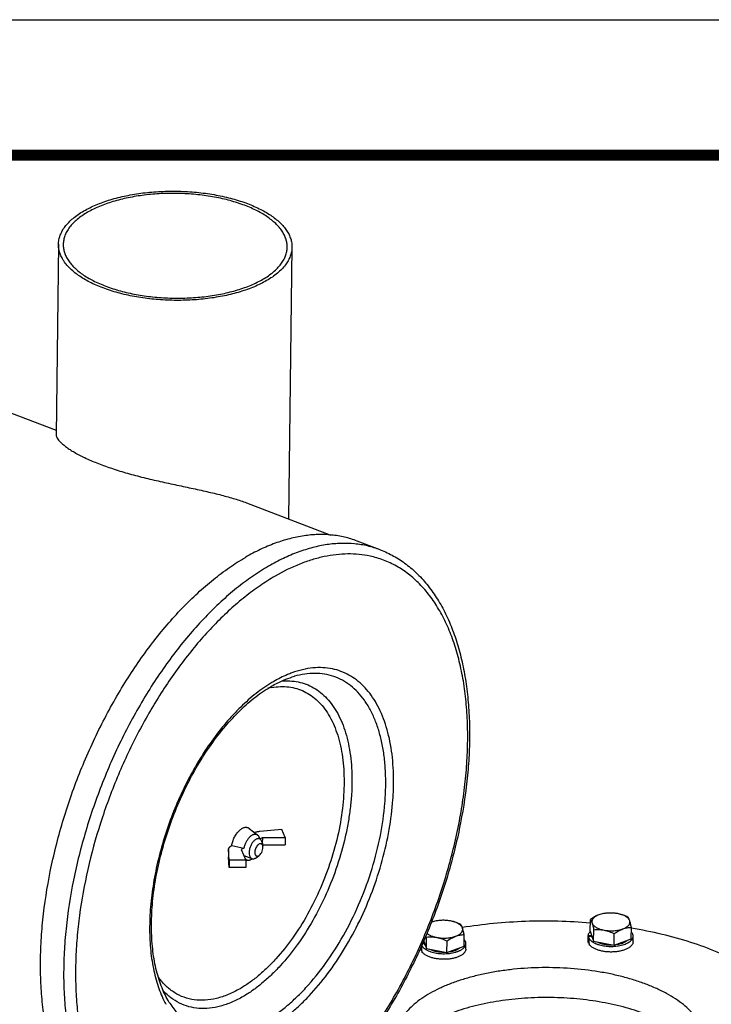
# Model space of a CAD drawing. Header units: inches. Extents: x 0 to 34, y 0 to 22.
# Tile 127 of 175: x 21.4 to 24, y 18.4 to 22. Entities that reach past the tile are written whole.
import ezdxf

# ---------------------------------------------------------------- set-up
doc = ezdxf.new("R2010")
doc.units = ezdxf.units.IN
doc.header["$LTSCALE"] = 1.87
doc.header["$MEASUREMENT"] = 0
doc.layers.get('0').update_dxf_attribs({"linetype": 'CONTINUOUS'})
for name, color, linetype in [('02___PRT_ALL_AXES', 7, 'CONTINUOUS'), ('3_ALL_AXES', 7, 'CONTINUOUS'), ('7_ALL_FEATURES', 7, 'CONTINUOUS')]:
    doc.layers.add(name, color=color, linetype=linetype)

msp = doc.modelspace()

# ---------------------------------------------------------------- linework, layer by layer
at = {"color": 7, "linetype": 'Continuous'}
msp.add_line((0, 22), (34, 22), dxfattribs=at)
at = {"color": 7, "linetype": 'Continuous', "const_width": 0.039993}
msp.add_lwpolyline([(33.5, 21.5), (0.5, 21.5)], dxfattribs=at)
at = {"layer": '02___PRT_ALL_AXES', "color": 7, "linetype": 'Continuous'}
for p, q in [((21.586721, 21.170553), (21.577853, 20.465455)), ((22.449153, 21.159705), (22.436535, 20.156512)), ((21.158869, 20.643871), (21.578085, 20.483963)), ((22.281166, 20.215777), (22.593215, 20.096747)), ((22.775466, 20.042213), (22.689944, 20.074834))]:
    msp.add_line(p, q, dxfattribs=at)
for points, knots in [([(21.680351, 21.293899), (21.694951, 21.302345), (21.726917, 21.31785), (21.779223, 21.336345), (21.837143, 21.35083), (21.899308, 21.36097), (21.964273, 21.366518), (22.030505, 21.367342), (22.09644, 21.363424), (22.160523, 21.354855), (22.221248, 21.341842), (22.277192, 21.324693), (22.327069, 21.303803), (22.369731, 21.279648), (22.399406, 21.256495), (22.41825, 21.236694), (22.429555, 21.221863), (22.438401, 21.206655), (22.444728, 21.191158), (22.44847, 21.175468), (22.449217, 21.164904), (22.449152, 21.159692)], [0, 0, 0, 0, 0.05851126, 0.12285437, 0.1921544, 0.26533865, 0.34112372, 0.41812574, 0.49491001, 0.57005122, 0.6421913, 0.71010012, 0.77274853, 0.8293989, 0.87972655, 0.90260247, 0.92406283, 0.94427055, 0.96345821, 0.98191842, 1, 1, 1, 1]), ([(22.431653, 21.159912), (22.431716, 21.164913), (22.431, 21.175049), (22.427409, 21.190101), (22.421338, 21.20497), (22.412852, 21.219561), (22.402005, 21.23379), (22.383926, 21.252787), (22.355456, 21.275001), (22.314524, 21.298175), (22.266671, 21.318218), (22.212998, 21.334671), (22.154737, 21.347156), (22.093254, 21.355377), (22.029995, 21.359137), (21.966451, 21.358346), (21.904122, 21.353023), (21.844479, 21.343294), (21.78891, 21.329397), (21.738727, 21.311653), (21.708058, 21.296777), (21.69405, 21.288674)], [0, 0, 0, 0, 0.01808158, 0.03654179, 0.05572945, 0.07593717, 0.09739753, 0.12027345, 0.1706011, 0.22725147, 0.28989988, 0.3578087, 0.42994878, 0.50508999, 0.58187426, 0.65887628, 0.73466135, 0.8078456, 0.87714563, 0.94148874, 1, 1, 1, 1]), ([(21.586723, 21.170566), (21.586794, 21.176173), (21.587961, 21.187534), (21.592748, 21.204294), (21.600501, 21.220735), (21.611148, 21.236733), (21.624593, 21.252197), (21.640742, 21.267031), (21.65947, 21.28114), (21.673145, 21.289731), (21.680351, 21.293899)], [0, 0, 0, 0, 0.10398347, 0.21048729, 0.32177171, 0.43971253, 0.56574423, 0.70087565, 0.84562598, 1, 1, 1, 1]), ([(21.69405, 21.288674), (21.687137, 21.284675), (21.674017, 21.276432), (21.656048, 21.262896), (21.640555, 21.248663), (21.627655, 21.233827), (21.61744, 21.218478), (21.610002, 21.202705), (21.605409, 21.186625), (21.604289, 21.175724), (21.604221, 21.170345)], [0, 0, 0, 0, 0.15437402, 0.29912435, 0.43425577, 0.56028747, 0.67822829, 0.78951271, 0.89601653, 1, 1, 1, 1]), ([(22.355523, 21.036358), (22.340923, 21.027912), (22.308957, 21.012407), (22.256651, 20.993913), (22.198731, 20.979428), (22.136566, 20.969288), (22.071601, 20.963739), (22.005369, 20.962915), (21.939434, 20.966834), (21.875351, 20.975402), (21.814626, 20.988415), (21.758682, 21.005564), (21.708806, 21.026455), (21.666143, 21.050609), (21.636468, 21.073762), (21.617624, 21.093563), (21.606319, 21.108395), (21.597473, 21.123603), (21.591147, 21.1391), (21.587404, 21.154789), (21.586657, 21.165354), (21.586723, 21.170566)], [0, 0, 0, 0, 0.05851126, 0.12285437, 0.1921544, 0.26533865, 0.34112372, 0.41812574, 0.49491001, 0.57005122, 0.6421913, 0.71010012, 0.77274853, 0.8293989, 0.87972655, 0.90260247, 0.92406283, 0.94427055, 0.96345821, 0.98191842, 1, 1, 1, 1]), ([(21.604221, 21.170345), (21.604158, 21.165345), (21.604875, 21.155209), (21.608466, 21.140156), (21.614536, 21.125288), (21.623022, 21.110697), (21.633869, 21.096467), (21.651948, 21.07747), (21.680418, 21.055257), (21.72135, 21.032082), (21.769203, 21.012039), (21.822877, 20.995586), (21.881137, 20.983101), (21.94262, 20.974881), (22.005879, 20.971121), (22.069423, 20.971912), (22.131752, 20.977235), (22.191395, 20.986963), (22.246964, 21.000861), (22.297147, 21.018605), (22.327816, 21.033481), (22.341824, 21.041584)], [0, 0, 0, 0, 0.01808158, 0.03654179, 0.05572945, 0.07593717, 0.09739753, 0.12027345, 0.1706011, 0.22725147, 0.28989988, 0.3578087, 0.42994878, 0.50508999, 0.58187426, 0.65887628, 0.73466135, 0.8078456, 0.87714563, 0.94148874, 1, 1, 1, 1]), ([(22.341824, 21.041584), (22.348737, 21.045583), (22.361857, 21.053826), (22.379826, 21.067361), (22.395319, 21.081594), (22.408219, 21.09643), (22.418434, 21.111779), (22.425872, 21.127553), (22.430465, 21.143633), (22.431585, 21.154533), (22.431653, 21.159912)], [0, 0, 0, 0, 0.15437402, 0.29912435, 0.43425577, 0.56028747, 0.67822829, 0.78951271, 0.89601653, 1, 1, 1, 1]), ([(22.449152, 21.159692), (22.449081, 21.154085), (22.447913, 21.142723), (22.443126, 21.125963), (22.435373, 21.109523), (22.424727, 21.093525), (22.411281, 21.078061), (22.395132, 21.063226), (22.376404, 21.049118), (22.362729, 21.040527), (22.355523, 21.036358)], [0, 0, 0, 0, 0.10398347, 0.21048729, 0.32177171, 0.43971253, 0.56574423, 0.70087565, 0.84562598, 1, 1, 1, 1]), ([(21.577857, 20.465812), (21.577833, 20.464054), (21.578777, 20.459989), (21.58208, 20.45376), (21.587455, 20.44665), (21.594961, 20.438776), (21.604616, 20.430245), (21.616406, 20.42119), (21.630297, 20.411745), (21.652529, 20.398198), (21.68514, 20.381269), (21.72969, 20.361996), (21.780224, 20.343602), (21.835549, 20.326473), (21.894327, 20.310756), (21.955092, 20.296368), (22.016301, 20.283036), (22.076404, 20.27035), (22.133939, 20.25783), (22.187646, 20.244995), (22.236554, 20.231424), (22.267141, 20.221124), (22.281425, 20.215678)], [0, 0, 0, 0, 0.00694263, 0.01607648, 0.02772781, 0.04201944, 0.05897334, 0.07855257, 0.10068692, 0.12527565, 0.18132442, 0.24560473, 0.3168352, 0.39357962, 0.47423824, 0.55705241, 0.64014595, 0.72160753, 0.79962415, 0.87266022, 0.93963219, 1, 1, 1, 1]), ([(22.689947, 20.074833), (22.674888, 20.080577), (22.643749, 20.090084), (22.595095, 20.098024), (22.544653, 20.099656), (22.492729, 20.09499), (22.439612, 20.084076), (22.385588, 20.066995), (22.330951, 20.043857), (22.295162, 20.024935), (22.277249, 20.014573)], [0, 0, 0, 0, 0.11215252, 0.22573101, 0.34207894, 0.46238895, 0.58766024, 0.71867151, 0.856002, 1, 1, 1, 1]), ([(21.837973, 17.841309), (21.821755, 17.847495), (21.789949, 17.862384), (21.745483, 17.891677), (21.704393, 17.927775), (21.666951, 17.970404), (21.633371, 18.019265), (21.603844, 18.074033), (21.578534, 18.134356), (21.557585, 18.199853), (21.541116, 18.270116), (21.529224, 18.344705), (21.521977, 18.423155), (21.51942, 18.504974), (21.521566, 18.589651), (21.530793, 18.707048), (21.55418, 18.857346), (21.59957, 19.038056), (21.661504, 19.216791), (21.738434, 19.389085), (21.828438, 19.550633), (21.913594, 19.674604), (21.986548, 19.764774), (22.042299, 19.826416), (22.099456, 19.882576), (22.157663, 19.932905), (22.216554, 19.977079), (22.257008, 20.002864), (22.277249, 20.014573)], [0, 0, 0, 0, 0.02055618, 0.04141472, 0.0628578, 0.08513132, 0.10843523, 0.13291997, 0.15868761, 0.18579561, 0.2142618, 0.24406953, 0.27517247, 0.30749893, 0.34095575, 0.37543156, 0.44690101, 0.52078248, 0.59580275, 0.67063263, 0.74395216, 0.81451631, 0.84842576, 0.88125065, 0.91288978, 0.94326125, 0.97230857, 1, 1, 1, 1])]:
    msp.add_open_spline(points, degree=3, knots=knots, dxfattribs=at)
at = {"layer": '3_ALL_AXES', "color": 7, "linetype": 'Continuous'}
for p, q in [((22.291423, 19.013476), (22.322722, 18.988361)), ((22.278776, 18.896807), (22.287622, 18.896341)), ((23.655789, 18.698009), (23.652359, 18.698708)), ((23.655875, 18.697991), (23.65577, 18.698014)), ((23.037993, 18.671052), (23.034563, 18.671751)), ((23.038078, 18.671035), (23.037973, 18.671058)), ((23.550779, 18.634421), (23.551315, 18.677043)), ((23.084591, 18.578795), (23.085127, 18.621418)), ((23.543534, 18.596819), (23.543781, 18.616462)), ((23.550779, 18.634421), (23.563511, 18.596806)), ((23.556232, 18.617435), (23.556243, 18.61828)), ((23.563511, 18.596806), (23.564047, 18.639428)), ((23.639316, 18.582471), (23.639852, 18.625094)), ((23.702388, 18.605752), (23.702924, 18.648375)), ((22.935395, 18.600336), (22.945715, 18.569849)), ((22.938435, 18.590478), (22.938446, 18.591323)), ((22.945715, 18.569849), (22.946251, 18.612472)), ((23.021519, 18.555515), (23.022055, 18.598137)), ((23.091224, 18.567781), (23.091486, 18.588553)), ((23.563511, 18.596806), (23.639316, 18.582471)), ((23.639316, 18.582471), (23.702388, 18.605752)), ((23.709021, 18.594738), (23.709282, 18.61551)), ((22.945715, 18.569849), (23.021519, 18.555515)), ((23.021519, 18.555515), (23.084591, 18.578795))]:
    msp.add_line(p, q, dxfattribs=at)
for centre, radius, start, end in [((23.631523, 18.586178), 0.114435, 74.029434, 77.756991), ((23.633629, 18.593684), 0.106639, 73.552346, 74.007503), ((23.013727, 18.559221), 0.114435, 74.029434, 77.756991), ((23.015832, 18.566727), 0.106639, 73.552346, 74.007503), ((23.571699, 18.617242), 0.015468, 179.293717, 186.232581), ((22.953903, 18.590286), 0.015468, 179.293717, 186.232581), ((22.954106, 18.590307), 0.015673, 186.227953, 187.92499), ((22.954438, 18.590357), 0.016009, 187.937948, 191.668866), ((23.571903, 18.617263), 0.015673, 186.227953, 187.92499), ((23.572235, 18.617313), 0.016009, 187.937948, 191.668866), ((23.653193, 18.644633), 0.056696, 299.364359, 299.913265), ((23.035392, 18.617684), 0.056705, 299.357178, 299.913236)]:
    msp.add_arc(centre, radius, start, end, dxfattribs=at)
for points, knots in [([(23.582921, 18.694235), (23.580211, 18.693234), (23.574794, 18.690965), (23.566852, 18.686903), (23.558997, 18.682232), (23.553869, 18.678817), (23.551315, 18.677043)], [0, 0, 0, 0, 0.24029802, 0.48777352, 0.74141862, 1, 1, 1, 1]), ([(23.582921, 18.694235), (23.58063, 18.693389), (23.576303, 18.691579), (23.570403, 18.688359), (23.565452, 18.68479), (23.561532, 18.680925), (23.559132, 18.677411), (23.557856, 18.674536), (23.557219, 18.672397), (23.556884, 18.670238), (23.556856, 18.668068), (23.557134, 18.665901), (23.557515, 18.664486), (23.557751, 18.663787)], [0, 0, 0, 0, 0.16771288, 0.32145824, 0.46053576, 0.58539117, 0.69766996, 0.7501476, 0.80085497, 0.85046547, 0.89971307, 0.9493294, 1, 1, 1, 1]), ([(23.599368, 18.698724), (23.59649, 18.698173), (23.59094, 18.696903), (23.585508, 18.695189), (23.582921, 18.694235)], [0, 0, 0, 0, 0.51523744, 1, 1, 1, 1]), ([(23.652359, 18.698708), (23.648035, 18.699525), (23.639189, 18.700738), (23.625776, 18.701342), (23.612415, 18.700751), (23.603638, 18.699542), (23.599368, 18.698724)], [0, 0, 0, 0, 0.24782193, 0.50198317, 0.75515314, 1, 1, 1, 1]), ([(23.690192, 18.685989), (23.684636, 18.688567), (23.676177, 18.692116), (23.66461, 18.69587), (23.658761, 18.697362), (23.65583, 18.698001)], [0, 0, 0, 0, 0.50385646, 0.75315767, 1, 1, 1, 1]), ([(23.696628, 18.672733), (23.696217, 18.673944), (23.695084, 18.676378), (23.692646, 18.679792), (23.689451, 18.683056), (23.685541, 18.686139), (23.68096, 18.68901), (23.675759, 18.691639), (23.669998, 18.693997), (23.665932, 18.695336), (23.663823, 18.695959)], [0, 0, 0, 0, 0.09233698, 0.19230913, 0.30153689, 0.42098652, 0.5509548, 0.69123284, 0.84120103, 1, 1, 1, 1]), ([(22.981571, 18.671767), (22.978693, 18.671216), (22.973143, 18.669946), (22.967711, 18.668233), (22.965124, 18.667278)], [0, 0, 0, 0, 0.51523744, 1, 1, 1, 1]), ([(23.034563, 18.671751), (23.030239, 18.672569), (23.021392, 18.673781), (23.007979, 18.674386), (22.994619, 18.673794), (22.985841, 18.672586), (22.981571, 18.671767)], [0, 0, 0, 0, 0.24782193, 0.50198317, 0.75515314, 1, 1, 1, 1]), ([(23.072395, 18.659033), (23.066839, 18.66161), (23.058381, 18.665159), (23.046814, 18.668913), (23.040964, 18.670405), (23.038033, 18.671044)], [0, 0, 0, 0, 0.50385646, 0.75315767, 1, 1, 1, 1]), ([(23.078831, 18.645776), (23.078421, 18.646988), (23.077287, 18.649421), (23.074849, 18.652835), (23.071654, 18.6561), (23.067744, 18.659182), (23.063164, 18.662054), (23.057963, 18.664683), (23.052201, 18.667041), (23.048135, 18.668379), (23.046026, 18.669002)], [0, 0, 0, 0, 0.09233698, 0.19230913, 0.30153689, 0.42098652, 0.5509548, 0.69123284, 0.84120103, 1, 1, 1, 1]), ([(23.078831, 18.645776), (23.078331, 18.647253), (23.077344, 18.649962), (23.075356, 18.654473), (23.073644, 18.657409), (23.072395, 18.659033)], [0, 0, 0, 0, 0.31614533, 0.58442762, 1, 1, 1, 1]), ([(23.551168, 18.664098), (23.511438, 18.667469), (23.431653, 18.671789), (23.312178, 18.671131), (23.194174, 18.663386), (23.116532, 18.653424), (23.07838, 18.647222)], [0, 0, 0, 0, 0.25226045, 0.50515685, 0.75545695, 1, 1, 1, 1]), ([(23.551315, 18.677043), (23.552564, 18.675419), (23.554276, 18.672483), (23.556264, 18.667973), (23.557252, 18.665263), (23.557751, 18.663787)], [0, 0, 0, 0, 0.41557248, 0.68385473, 1, 1, 1, 1]), ([(23.557751, 18.663787), (23.558251, 18.66231), (23.559724, 18.659336), (23.562995, 18.655255), (23.567341, 18.651419), (23.572686, 18.647882), (23.578944, 18.644693), (23.586015, 18.641903), (23.593779, 18.639558), (23.599215, 18.638342), (23.602019, 18.637812)], [0, 0, 0, 0, 0.08771382, 0.18457981, 0.29254916, 0.41246237, 0.54420015, 0.68694688, 0.83947249, 1, 1, 1, 1]), ([(23.557751, 18.663787), (23.558328, 18.662083), (23.559456, 18.658432), (23.561024, 18.652609), (23.562568, 18.6462), (23.563554, 18.641737), (23.564047, 18.639428)], [0, 0, 0, 0, 0.21439447, 0.45526648, 0.7186373, 1, 1, 1, 1]), ([(23.671458, 18.642285), (23.673749, 18.643131), (23.678076, 18.644941), (23.683976, 18.648161), (23.688927, 18.65173), (23.692847, 18.655595), (23.695247, 18.659108), (23.696523, 18.661983), (23.69716, 18.664123), (23.697495, 18.666282), (23.697523, 18.668452), (23.697245, 18.670619), (23.696864, 18.672034), (23.696628, 18.672733)], [0, 0, 0, 0, 0.16771288, 0.32145824, 0.46053576, 0.58539117, 0.69766996, 0.7501476, 0.80085497, 0.85046547, 0.89971307, 0.9493294, 1, 1, 1, 1]), ([(23.696628, 18.672733), (23.696128, 18.674209), (23.69514, 18.676919), (23.693153, 18.681429), (23.69144, 18.684365), (23.690192, 18.685989)], [0, 0, 0, 0, 0.31614533, 0.58442762, 1, 1, 1, 1]), ([(23.702924, 18.648375), (23.70243, 18.650683), (23.701444, 18.655146), (23.6999, 18.661555), (23.698332, 18.667378), (23.697204, 18.671029), (23.696628, 18.672733)], [0, 0, 0, 0, 0.28136274, 0.54473362, 0.78560558, 1, 1, 1, 1]), ([(22.947064, 18.626704), (22.948082, 18.625783), (22.950301, 18.623989), (22.953989, 18.621536), (22.958126, 18.619245), (22.964355, 18.616357), (22.973052, 18.613313), (22.980383, 18.611582), (22.984223, 18.610855)], [0, 0, 0, 0, 0.10083238, 0.20914657, 0.32488825, 0.44777463, 0.71301377, 1, 1, 1, 1]), ([(23.053661, 18.615329), (23.055952, 18.616174), (23.060279, 18.617984), (23.066179, 18.621204), (23.07113, 18.624773), (23.07505, 18.628638), (23.07745, 18.632152), (23.078726, 18.635027), (23.079363, 18.637166), (23.079698, 18.639325), (23.079726, 18.641495), (23.079448, 18.643662), (23.079067, 18.645077), (23.078831, 18.645776)], [0, 0, 0, 0, 0.16771288, 0.32145824, 0.46053576, 0.58539117, 0.69766996, 0.7501476, 0.80085497, 0.85046547, 0.89971307, 0.9493294, 1, 1, 1, 1]), ([(23.053661, 18.615329), (23.056286, 18.616297), (23.061537, 18.61799), (23.069488, 18.619809), (23.077343, 18.620941), (23.08255, 18.621313), (23.085127, 18.621418)], [0, 0, 0, 0, 0.26086106, 0.51366286, 0.75956693, 1, 1, 1, 1]), ([(23.085127, 18.621418), (23.084633, 18.623726), (23.083648, 18.62819), (23.082103, 18.634598), (23.080536, 18.640421), (23.079407, 18.644072), (23.078831, 18.645776)], [0, 0, 0, 0, 0.28136274, 0.54473362, 0.78560558, 1, 1, 1, 1]), ([(23.564047, 18.639428), (23.570293, 18.639952), (23.579782, 18.64027), (23.592462, 18.639365), (23.598835, 18.638414), (23.602019, 18.637812)], [0, 0, 0, 0, 0.49340144, 0.74491536, 1, 1, 1, 1]), ([(23.602019, 18.637812), (23.60493, 18.637262), (23.610863, 18.63635), (23.619893, 18.635541), (23.629048, 18.635286), (23.638171, 18.635587), (23.647108, 18.63644), (23.655707, 18.637829), (23.663823, 18.639732), (23.668992, 18.641375), (23.671458, 18.642285)], [0, 0, 0, 0, 0.12634359, 0.25574971, 0.38642892, 0.5166892, 0.64478284, 0.76902797, 0.8879175, 1, 1, 1, 1]), ([(23.602019, 18.637812), (23.605247, 18.637202), (23.611694, 18.635718), (23.62122, 18.632783), (23.630626, 18.629221), (23.63679, 18.626515), (23.639852, 18.625094)], [0, 0, 0, 0, 0.24628474, 0.49545277, 0.7468946, 1, 1, 1, 1]), ([(23.639852, 18.625094), (23.642405, 18.626868), (23.647533, 18.630282), (23.655388, 18.634954), (23.663331, 18.639016), (23.668747, 18.641285), (23.671458, 18.642285)], [0, 0, 0, 0, 0.25858141, 0.51222658, 0.75970203, 1, 1, 1, 1]), ([(23.671458, 18.642285), (23.674082, 18.643254), (23.679334, 18.644947), (23.687285, 18.646766), (23.69514, 18.647898), (23.700347, 18.648269), (23.702924, 18.648375)], [0, 0, 0, 0, 0.26086106, 0.51366286, 0.75956693, 1, 1, 1, 1]), ([(24.106356, 18.515446), (24.078193, 18.530684), (24.017851, 18.559095), (23.920685, 18.59448), (23.814788, 18.623788), (23.74097, 18.638657), (23.703, 18.645035)], [0, 0, 0, 0, 0.22581933, 0.46943481, 0.72847438, 1, 1, 1, 1]), ([(22.93876, 18.587119), (22.939021, 18.585856), (22.939879, 18.583297), (22.941245, 18.580979), (22.942046, 18.579849)], [0, 0, 0, 0, 0.4821032, 1, 1, 1, 1]), ([(22.946251, 18.612472), (22.952497, 18.612996), (22.961985, 18.613313), (22.974666, 18.612408), (22.981039, 18.611458), (22.984223, 18.610855)], [0, 0, 0, 0, 0.49340144, 0.74491536, 1, 1, 1, 1]), ([(22.984223, 18.610855), (22.987134, 18.610305), (22.993066, 18.609393), (23.002096, 18.608585), (23.011251, 18.608329), (23.020374, 18.60863), (23.029311, 18.609483), (23.037911, 18.610873), (23.046027, 18.612776), (23.051195, 18.614419), (23.053661, 18.615329)], [0, 0, 0, 0, 0.12634359, 0.25574971, 0.38642892, 0.5166892, 0.64478284, 0.76902797, 0.8879175, 1, 1, 1, 1]), ([(22.984223, 18.610855), (22.98745, 18.610245), (22.993897, 18.608762), (23.003423, 18.605826), (23.012829, 18.602265), (23.018993, 18.599558), (23.022055, 18.598137)], [0, 0, 0, 0, 0.24628474, 0.49545277, 0.7468946, 1, 1, 1, 1]), ([(23.022055, 18.598137), (23.024608, 18.599911), (23.029736, 18.603326), (23.037591, 18.607997), (23.045534, 18.612059), (23.05095, 18.614328), (23.053661, 18.615329)], [0, 0, 0, 0, 0.25858141, 0.51222658, 0.75970203, 1, 1, 1, 1]), ([(23.556557, 18.614075), (23.556818, 18.612813), (23.557675, 18.610254), (23.559042, 18.607935), (23.559843, 18.606805)], [0, 0, 0, 0, 0.4821032, 1, 1, 1, 1]), ([(23.575515, 18.594435), (23.577372, 18.593501), (23.581295, 18.591745), (23.587533, 18.589502), (23.59425, 18.58759), (23.601362, 18.586032), (23.608783, 18.584847), (23.619011, 18.58378), (23.626796, 18.583585), (23.631996, 18.583723)], [0, 0, 0, 0, 0.10748513, 0.22194604, 0.342568, 0.4683689, 0.59824395, 0.73097748, 1, 1, 1, 1]), ([(23.64592, 18.58476), (23.649269, 18.585176), (23.655767, 18.586228), (23.665052, 18.58852), (23.673466, 18.591443), (23.678627, 18.593889), (23.680995, 18.595222)], [0, 0, 0, 0, 0.27505562, 0.5358525, 0.77854229, 1, 1, 1, 1]), ([(23.681467, 18.59549), (23.682831, 18.596275), (23.685396, 18.597897), (23.687788, 18.599769), (23.688878, 18.600736)], [0, 0, 0, 0, 0.51917032, 1, 1, 1, 1]), ([(22.957719, 18.567478), (22.959575, 18.566544), (22.963498, 18.564788), (22.969736, 18.562546), (22.976453, 18.560634), (22.983565, 18.559075), (22.990986, 18.557891), (23.001214, 18.556824), (23.008999, 18.556628), (23.0142, 18.556766)], [0, 0, 0, 0, 0.10748513, 0.22194604, 0.342568, 0.4683689, 0.59824395, 0.73097748, 1, 1, 1, 1]), ([(23.028124, 18.557804), (23.031472, 18.55822), (23.037968, 18.55927), (23.047251, 18.561563), (23.055664, 18.564484), (23.060824, 18.566929), (23.063192, 18.568261)], [0, 0, 0, 0, 0.27504694, 0.53583991, 0.77853228, 1, 1, 1, 1]), ([(23.06367, 18.568533), (23.065034, 18.569318), (23.067599, 18.57094), (23.069991, 18.572813), (23.071081, 18.573779)], [0, 0, 0, 0, 0.51917032, 1, 1, 1, 1]), ([(23.965869, 18.269056), (23.96302, 18.277474), (23.955479, 18.294357), (23.939686, 18.318341), (23.919276, 18.34151), (23.894448, 18.363686), (23.865414, 18.384705), (23.83242, 18.404401), (23.795742, 18.422616), (23.755691, 18.439196), (23.712608, 18.454003), (23.666859, 18.46691), (23.618836, 18.477805), (23.551695, 18.489634), (23.464995, 18.498732), (23.359844, 18.500607), (23.27266, 18.494614), (23.204793, 18.485209), (23.15603, 18.476044), (23.109391, 18.46479), (23.065273, 18.451542), (23.024055, 18.436415), (22.986085, 18.419536), (22.951687, 18.401047), (22.921149, 18.381098), (22.894728, 18.359847), (22.87265, 18.337455), (22.855115, 18.314085), (22.842309, 18.289901), (22.834405, 18.265116), (22.832485, 18.248243), (22.832381, 18.239944)], [0, 0, 0, 0, 0.02029631, 0.04197994, 0.06535375, 0.09061412, 0.11785552, 0.14709291, 0.17827565, 0.21130062, 0.2460224, 0.28226123, 0.31980963, 0.35843789, 0.43791415, 0.51860992, 0.59835084, 0.63720624, 0.67504073, 0.71162, 0.74673063, 0.78018555, 0.81183022, 0.84155034, 0.86928137, 0.89502075, 0.91884265, 0.940915, 0.96151616, 0.98104335, 1, 1, 1, 1]), ([(23.959939, 18.170293), (23.956599, 18.177949), (23.948402, 18.193226), (23.932498, 18.214904), (23.912778, 18.235866), (23.889392, 18.255974), (23.862507, 18.2751), (23.832314, 18.293115), (23.799027, 18.309895), (23.762881, 18.325324), (23.724134, 18.339292), (23.668457, 18.356107), (23.594264, 18.372645), (23.501187, 18.385112), (23.405261, 18.390154), (23.309222, 18.387626), (23.215808, 18.377601), (23.141155, 18.363013), (23.085001, 18.347663), (23.045852, 18.334716), (23.009259, 18.32024), (22.975483, 18.304338), (22.944763, 18.287122), (22.917317, 18.268708), (22.893339, 18.249221), (22.873, 18.228784), (22.856456, 18.207534), (22.847803, 18.192478), (22.844236, 18.184912)], [0, 0, 0, 0, 0.02014831, 0.04163715, 0.06468413, 0.08942356, 0.11591896, 0.144177, 0.17415615, 0.20577591, 0.23892392, 0.27346129, 0.34602354, 0.42200529, 0.4997459, 0.57749809, 0.65351398, 0.72613119, 0.76070292, 0.79388938, 0.82555082, 0.85557414, 0.88387811, 0.91042006, 0.93520484, 0.95829512, 0.97982271, 1, 1, 1, 1])]:
    msp.add_open_spline(points, degree=3, knots=knots, dxfattribs=at)
at = {"layer": '7_ALL_FEATURES', "color": 7, "linetype": 'Continuous'}
for p, q in [((22.775466, 20.042213), (22.774787, 20.042471)), ((22.458149, 19.575288), (22.458131, 19.575282)), ((22.41169, 19.008914), (22.330423, 19.001966)), ((22.330476, 18.974942), (22.339811, 18.980342)), ((22.339811, 18.980342), (22.339525, 18.957594)), ((22.339811, 18.980342), (22.424, 18.980561)), ((22.424, 18.980561), (22.41169, 19.008914)), ((22.424, 18.980561), (22.423652, 18.952939)), ((22.225249, 18.949388), (22.226483, 18.950103)), ((22.330351, 18.975422), (22.328913, 18.979688)), ((22.338778, 18.961245), (22.341479, 18.948037)), ((22.340521, 18.952722), (22.423652, 18.952939)), ((22.215035, 18.935232), (22.214697, 18.908323)), ((22.214713, 18.907609), (22.214698, 18.908328)), ((22.21506, 18.935232), (22.214713, 18.907609)), ((22.216917, 18.868822), (22.214713, 18.907609)), ((22.21506, 18.935232), (22.215046, 18.935951)), ((22.217264, 18.896444), (22.21506, 18.935232)), ((22.271376, 18.940754), (22.262041, 18.935354)), ((22.262041, 18.935354), (22.278864, 18.896604)), ((22.271593, 18.913352), (22.301312, 18.902015)), ((22.317657, 18.905875), (22.326779, 18.91267)), ((22.326709, 18.912765), (22.328539, 18.914008)), ((22.217264, 18.896444), (22.216917, 18.868822)), ((22.278864, 18.896604), (22.217264, 18.896444)), ((22.278864, 18.896604), (22.278517, 18.868982)), ((22.3148, 18.903985), (22.317657, 18.905875)), ((22.278517, 18.868982), (22.216917, 18.868822)), ((23.543817, 18.616461), (23.543796, 18.617593)), ((23.556243, 18.617262), (23.543817, 18.616461)), ((22.938928, 18.587125), (22.929216, 18.586499)), ((22.938446, 18.590305), (22.930693, 18.589806)), ((23.556725, 18.614081), (23.544256, 18.613278)), ((23.546173, 18.589435), (23.544986, 18.589359)), ((22.928376, 18.562478), (22.927189, 18.562402))]:
    msp.add_line(p, q, dxfattribs=at)
for centre, radius, start, end in [((22.417801, 19.283137), 0.254567, 99.733051, 103.090743), ((22.634353, 19.120053), 0.503907, 120.053074, 121.946512), ((25.676518, 35.405195), 16.812876, 258.15868, 258.314948), ((22.324974, 18.964056), 0.011725, 63.460641, 69.106772), ((22.29352, 18.965599), 0.038119, 14.188255, 14.933913), ((23.637667, 18.699193), 0.120414, 285.531243, 286.394101), ((22.312208, 18.541519), 0.373944, 207.214259, 208.345021), ((22.252865, 18.530742), 0.302423, 211.867585, 212.480139)]:
    msp.add_arc(centre, radius, start, end, dxfattribs=at)
for centre, start_param, end_param in [((23.626326, 18.599606), 1.43366853, 1.59803564), ((23.00866, 18.583036), 1.54825385, 1.680248), ((23.626456, 18.609992), 1.51602764, 1.680248), ((23.008529, 18.572649), 1.49300536, 1.59803564)]:
    msp.add_ellipse(centre, major_axis=(-0.011627, 0.165011), ratio=0.49503893, start_param=start_param, end_param=end_param, dxfattribs=at)
for points, knots in [([(22.774786, 20.04247), (22.759739, 20.048174), (22.72863, 20.057608), (22.680037, 20.065453), (22.62967, 20.067015), (22.577832, 20.062302), (22.52481, 20.051366), (22.470891, 20.034288), (22.416363, 20.011179), (22.380647, 19.992292), (22.362771, 19.981951)], [0, 0, 0, 0, 0.11216635, 0.22576731, 0.34213948, 0.46246915, 0.58774823, 0.71875454, 0.85605024, 1, 1, 1, 1]), ([(22.775466, 20.042213), (22.792393, 20.035755), (22.825542, 20.020289), (22.871849, 19.990027), (22.914497, 19.952985), (22.953201, 19.909549), (22.987764, 19.860112), (23.018054, 19.805057), (23.043976, 19.744757), (23.065448, 19.679583), (23.082406, 19.609921), (23.094799, 19.536171), (23.102583, 19.458758), (23.105742, 19.378131), (23.104269, 19.294762), (23.096064, 19.179254), (23.074155, 19.031342), (23.030805, 18.853343), (22.971141, 18.677012), (22.896618, 18.506627), (22.809024, 18.346304), (22.710455, 18.199921), (22.619609, 18.090697), (22.543209, 18.013673), (22.485588, 17.962393), (22.427044, 17.916987), (22.386727, 17.890235), (22.366503, 17.877993)], [0, 0, 0, 0, 0.02156234, 0.0433579, 0.06563321, 0.08859424, 0.1124242, 0.13727256, 0.16325035, 0.19042924, 0.21884485, 0.24849838, 0.27936177, 0.31137925, 0.3444736, 0.37854695, 0.44914171, 0.52212691, 0.59630397, 0.67040896, 0.74318175, 0.81343539, 0.88013089, 0.91189236, 0.94248373, 0.971865, 1, 1, 1, 1]), ([(22.361004, 17.887238), (22.381372, 17.899021), (22.422078, 17.925048), (22.481267, 17.969785), (22.539726, 18.020892), (22.597059, 18.078023), (22.652888, 18.140798), (22.706838, 18.208797), (22.758549, 18.281566), (22.824595, 18.385162), (22.899146, 18.523291), (22.973915, 18.698054), (23.032765, 18.878602), (23.067558, 19.031264), (23.085944, 19.152249), (23.094812, 19.240597), (23.098823, 19.326758), (23.097946, 19.410159), (23.092191, 19.490238), (23.081589, 19.566462), (23.066208, 19.638322), (23.046147, 19.705341), (23.021521, 19.767071), (22.992484, 19.8231), (22.959205, 19.873045), (22.92188, 19.916549), (22.880745, 19.95329), (22.836066, 19.982969), (22.788183, 20.005335), (22.754517, 20.015206), (22.737439, 20.018866)], [0, 0, 0, 0, 0.02800576, 0.0574262, 0.08822848, 0.12034817, 0.15369541, 0.1881584, 0.22360705, 0.25989578, 0.33433154, 0.41012274, 0.48583707, 0.56004844, 0.59617526, 0.63143233, 0.66567724, 0.69878272, 0.7306413, 0.76116743, 0.79030261, 0.81802051, 0.84433101, 0.86928794, 0.89299357, 0.9156033, 0.93732816, 0.95843009, 0.97921212, 1, 1, 1, 1]), ([(22.737439, 20.018866), (22.724084, 20.021729), (22.696741, 20.025958), (22.654769, 20.02774), (22.611689, 20.025015), (22.567686, 20.017805), (22.522933, 20.006151), (22.461277, 19.984325), (22.416298, 19.962011), (22.386886, 19.944997)], [0, 0, 0, 0, 0.11186241, 0.22605111, 0.34344048, 0.46478543, 0.59070936, 0.72169942, 1, 1, 1, 1]), ([(22.362771, 19.981951), (22.342539, 19.970248), (22.302104, 19.944476), (22.243237, 19.900324), (22.185049, 19.85002), (22.127907, 19.793883), (22.072164, 19.732263), (21.999214, 19.642114), (21.91405, 19.518157), (21.824031, 19.356613), (21.747082, 19.184312), (21.685131, 19.005565), (21.639725, 18.824839), (21.616326, 18.674526), (21.607093, 18.557116), (21.604942, 18.472429), (21.607495, 18.3906), (21.614739, 18.31214), (21.626628, 18.237542), (21.643097, 18.167271), (21.664045, 18.101765), (21.689355, 18.041435), (21.718884, 17.986661), (21.752464, 17.937792), (21.789911, 17.895159), (21.831002, 17.859056), (21.875472, 17.829762), (21.90728, 17.814873), (21.923499, 17.808686)], [0, 0, 0, 0, 0.02767837, 0.0567119, 0.08707162, 0.11869987, 0.15151584, 0.18541858, 0.25597708, 0.32929993, 0.40413607, 0.47916294, 0.55305191, 0.62452937, 0.65900905, 0.69246985, 0.72480013, 0.75590668, 0.78571808, 0.8141874, 0.84129849, 0.86706882, 0.89155596, 0.91486233, 0.93713803, 0.95858322, 0.9794433, 1, 1, 1, 1]), ([(22.386886, 19.944997), (22.367848, 19.933985), (22.329796, 19.909809), (22.274331, 19.868528), (22.219461, 19.821625), (22.165511, 19.769378), (22.112792, 19.712092), (22.043644, 19.628328), (21.962529, 19.513117), (21.876056, 19.36277), (21.801178, 19.201989), (21.739653, 19.034541), (21.692918, 18.864345), (21.666931, 18.722051), (21.654648, 18.610198), (21.649784, 18.528973), (21.6492, 18.450034), (21.652898, 18.373844), (21.660863, 18.30085), (21.673045, 18.231479), (21.689381, 18.166138), (21.709779, 18.105207), (21.73413, 18.049045), (21.762307, 17.997982), (21.794156, 17.952325), (21.829517, 17.91236), (21.868176, 17.87835), (21.896292, 17.859618), (21.910721, 17.851404)], [0, 0, 0, 0, 0.02733707, 0.05597005, 0.08587349, 0.11699607, 0.14926541, 0.18259069, 0.25195039, 0.32410162, 0.39790342, 0.47213986, 0.54557905, 0.61702506, 0.65166105, 0.6853971, 0.71812088, 0.74973482, 0.7801577, 0.80932948, 0.83721253, 0.86379751, 0.88910634, 0.91319692, 0.93616818, 0.9581615, 0.97936323, 1, 1, 1, 1]), ([(22.365894, 18.276021), (22.378588, 18.283364), (22.403961, 18.299594), (22.440857, 18.327488), (22.477292, 18.359364), (22.52579, 18.407736), (22.583485, 18.476927), (22.645914, 18.570158), (22.701115, 18.672603), (22.747612, 18.781526), (22.784169, 18.894033), (22.809808, 19.007115), (22.82168, 19.100616), (22.824941, 19.173125), (22.824306, 19.225027), (22.820624, 19.274846), (22.813923, 19.32225), (22.80424, 19.366921), (22.791639, 19.408562), (22.776196, 19.446894), (22.758002, 19.481659), (22.737168, 19.512621), (22.713813, 19.539555), (22.68809, 19.562264), (22.66016, 19.580556), (22.630243, 19.594285), (22.609222, 19.600284), (22.598561, 19.602492)], [0, 0, 0, 0, 0.02802974, 0.05749109, 0.08832874, 0.12048197, 0.18833555, 0.26011198, 0.33459885, 0.41043123, 0.48617334, 0.56039399, 0.63174272, 0.66597288, 0.69905873, 0.7308917, 0.76138787, 0.79048891, 0.81816966, 0.84444186, 0.86936061, 0.89303084, 0.91561026, 0.9373133, 0.95840487, 0.9791912, 1, 1, 1, 1]), ([(22.598561, 19.602492), (22.586905, 19.604905), (22.562761, 19.607897), (22.525563, 19.606826), (22.487243, 19.600303), (22.461865, 19.592588), (22.449114, 19.587931)], [0, 0, 0, 0, 0.23495103, 0.4778953, 0.73205586, 1, 1, 1, 1]), ([(22.353963, 18.304608), (22.367601, 18.312497), (22.39485, 18.330123), (22.434296, 18.360758), (22.473125, 18.396075), (22.524591, 18.450005), (22.585048, 18.527355), (22.648936, 18.631346), (22.703419, 18.744842), (22.746699, 18.864108), (22.777355, 18.985216), (22.791766, 19.085856), (22.795888, 19.163889), (22.795304, 19.219531), (22.791092, 19.272682), (22.783288, 19.322906), (22.771949, 19.369789), (22.75716, 19.412941), (22.741833, 19.445975), (22.727907, 19.470074), (22.713352, 19.491991), (22.693279, 19.516619), (22.665996, 19.541566), (22.63605, 19.561259), (22.60372, 19.575487), (22.569324, 19.584096), (22.533208, 19.587017), (22.495723, 19.584266), (22.470723, 19.578835), (22.458149, 19.575288)], [0, 0, 0, 0, 0.02896399, 0.05956279, 0.09172511, 0.12536658, 0.19651797, 0.27171882, 0.34933515, 0.42756933, 0.50458393, 0.57862106, 0.61404239, 0.64816283, 0.6808437, 0.71198027, 0.74150676, 0.76940434, 0.79571175, 0.80830407, 0.82054402, 0.84405501, 0.86651316, 0.88824903, 0.90965231, 0.93114189, 0.95312934, 0.97598156, 1, 1, 1, 1]), ([(22.373181, 19.538496), (22.380281, 19.542603), (22.407427, 19.557357), (22.436286, 19.569117), (22.458131, 19.575282)], [0, 0, 0, 0, 0.26544342, 1, 1, 1, 1]), ([(22.449114, 19.587931), (22.443502, 19.585882), (22.420449, 19.576823), (22.398259, 19.565623), (22.381996, 19.556215)], [0, 0, 0, 0, 0.24126735, 1, 1, 1, 1]), ([(22.367722, 19.547639), (22.347603, 19.5351), (22.307594, 19.506251), (22.250984, 19.454934), (22.19641, 19.394799), (22.144763, 19.326828), (22.096877, 19.252125), (22.053533, 19.171911), (22.015443, 19.087501), (21.983232, 19.000279), (21.957428, 18.911679), (21.938456, 18.823152), (21.926626, 18.736151), (21.92213, 18.652093), (21.925046, 18.572344), (21.935339, 18.498182), (21.95286, 18.430813), (21.969897, 18.38949), (21.979659, 18.370507)], [0, 0, 0, 0, 0.05368325, 0.11136531, 0.17273495, 0.23730333, 0.30445123, 0.37346823, 0.44357996, 0.51397691, 0.58384036, 0.65236844, 0.71880305, 0.78245806, 0.84275078, 0.89923834, 0.9516618, 1, 1, 1, 1]), ([(21.996027, 18.371076), (21.985522, 18.387973), (21.971835, 18.415631), (21.957563, 18.455138), (21.944936, 18.499756), (21.934072, 18.560775), (21.928915, 18.639253), (21.931541, 18.723091), (21.941951, 18.810673), (21.959985, 18.90035), (21.985326, 18.990449), (22.017515, 19.079299), (22.05596, 19.165261), (22.099945, 19.246749), (22.14864, 19.322259), (22.201111, 19.390391), (22.256334, 19.449885), (22.313174, 19.499625), (22.353195, 19.526935), (22.373181, 19.538496)], [0, 0, 0, 0, 0.04520555, 0.06967779, 0.09539836, 0.15047224, 0.21011806, 0.273786, 0.34077535, 0.41027654, 0.48140437, 0.55322712, 0.62479373, 0.69516027, 0.76341655, 0.82871455, 0.89029767, 0.94754269, 1, 1, 1, 1]), ([(22.374765, 19.534039), (22.385267, 19.535835), (22.406122, 19.538009), (22.437061, 19.536664), (22.466652, 19.53061), (22.494612, 19.519893), (22.520675, 19.504608), (22.54461, 19.484919), (22.566225, 19.461016), (22.585362, 19.43312), (22.601891, 19.40147), (22.615696, 19.366318), (22.626689, 19.327945), (22.634782, 19.286649), (22.639927, 19.242755), (22.642848, 19.180049), (22.63861, 19.097431), (22.621938, 18.995794), (22.594094, 18.892966), (22.555951, 18.792169), (22.508696, 18.696548), (22.453816, 18.609099), (22.4022, 18.544099), (22.358403, 18.498757), (22.325398, 18.469021), (22.291896, 18.443175), (22.26878, 18.428262), (22.257212, 18.421571)], [0, 0, 0, 0, 0.02294097, 0.04497345, 0.06642969, 0.08769093, 0.10915509, 0.13120213, 0.15416614, 0.17831552, 0.20384648, 0.23088549, 0.25949339, 0.28967745, 0.32139517, 0.35456611, 0.42474884, 0.49904426, 0.57593815, 0.6537485, 0.73073697, 0.80521574, 0.87565943, 0.90898107, 0.94086282, 0.97122559, 1, 1, 1, 1]), ([(22.409275, 19.557396), (22.419934, 19.558444), (22.441079, 19.559083), (22.472215, 19.555311), (22.501851, 19.546794), (22.529708, 19.533603), (22.55554, 19.515866), (22.579132, 19.493754), (22.600313, 19.467477), (22.61893, 19.437254), (22.634868, 19.403332), (22.648015, 19.36597), (22.658286, 19.325455), (22.665607, 19.282093), (22.669927, 19.236213), (22.671218, 19.188165), (22.669467, 19.138315), (22.664693, 19.087044), (22.656927, 19.034745), (22.642572, 18.963702), (22.617578, 18.875052), (22.577483, 18.771789), (22.52828, 18.67401), (22.471468, 18.584688), (22.418236, 18.518323), (22.37316, 18.47201), (22.339213, 18.441609), (22.304772, 18.41515), (22.281025, 18.399857), (22.269143, 18.392983)], [0, 0, 0, 0, 0.02234366, 0.04395348, 0.06517593, 0.08639024, 0.10797613, 0.13028323, 0.15360733, 0.17817965, 0.20416091, 0.23164908, 0.26068235, 0.29125028, 0.32329935, 0.35674016, 0.39145438, 0.42729758, 0.46410675, 0.50170114, 0.57844458, 0.65592119, 0.73245558, 0.80642836, 0.87638138, 0.90948149, 0.94116671, 0.97136183, 1, 1, 1, 1]), ([(22.226483, 18.950103), (22.226941, 18.952704), (22.228069, 18.957923), (22.230341, 18.965648), (22.233175, 18.973247), (22.236525, 18.980592), (22.240334, 18.987559), (22.244539, 18.994032), (22.249069, 18.999904), (22.25385, 19.005076), (22.258803, 19.009463), (22.263849, 19.012993), (22.268911, 19.015604), (22.273908, 19.017248), (22.278021, 19.017786), (22.281157, 19.017678), (22.283403, 19.017343), (22.285566, 19.016754), (22.287638, 19.015914), (22.289607, 19.014827), (22.290833, 19.013949), (22.291424, 19.013475)], [0, 0, 0, 0, 0.07588615, 0.15323956, 0.23115188, 0.30869819, 0.38496457, 0.45907977, 0.53024687, 0.59777873, 0.66113869, 0.71998946, 0.77425297, 0.82418152, 0.87042967, 0.89253316, 0.91416328, 0.93551586, 0.95679952, 0.97822588, 1, 1, 1, 1]), ([(22.322722, 18.988361), (22.321814, 18.989089), (22.319848, 18.990349), (22.316529, 18.991508), (22.312958, 18.991885), (22.309211, 18.99148), (22.305351, 18.990316), (22.301433, 18.988421), (22.297515, 18.985828), (22.293653, 18.98258), (22.289905, 18.978728), (22.28633, 18.97433), (22.282981, 18.969457), (22.279912, 18.964184), (22.27717, 18.958594), (22.2748, 18.952775), (22.272837, 18.946819), (22.271811, 18.942777), (22.271376, 18.940754)], [0, 0, 0, 0, 0.04344835, 0.08629295, 0.13011503, 0.17633797, 0.22604223, 0.27990388, 0.33822168, 0.40097912, 0.46790903, 0.53854914, 0.61228797, 0.68840211, 0.76609082, 0.84449979, 0.92276235, 1, 1, 1, 1]), ([(22.330423, 19.001966), (22.328661, 19.001815), (22.325196, 19.001422), (22.320135, 19.000545), (22.315337, 18.999399), (22.312267, 18.998439), (22.310794, 18.997913)], [0, 0, 0, 0, 0.26395143, 0.52033092, 0.76639031, 1, 1, 1, 1]), ([(22.328913, 18.979688), (22.32854, 18.980582), (22.32773, 18.982287), (22.326273, 18.984631), (22.32462, 18.986672), (22.323372, 18.98784), (22.322722, 18.988361)], [0, 0, 0, 0, 0.26984392, 0.52521382, 0.76782299, 1, 1, 1, 1]), ([(22.215044, 18.935951), (22.215053, 18.936561), (22.215181, 18.937799), (22.215702, 18.939626), (22.216548, 18.941417), (22.217708, 18.94316), (22.219173, 18.944845), (22.220933, 18.946461), (22.222973, 18.947998), (22.224463, 18.948934), (22.225249, 18.949388)], [0, 0, 0, 0, 0.10398116, 0.21051467, 0.32180932, 0.43974825, 0.56577309, 0.70087138, 0.84560396, 1, 1, 1, 1]), ([(22.315668, 18.973041), (22.312841, 18.971405), (22.307371, 18.966782), (22.300654, 18.957828), (22.296209, 18.948873), (22.29352, 18.941126), (22.291584, 18.933405), (22.290535, 18.924182), (22.291441, 18.915465), (22.293525, 18.909674), (22.295584, 18.906235), (22.298172, 18.903591), (22.300248, 18.902422), (22.301312, 18.902016)], [0, 0, 0, 0, 0.11853699, 0.25592259, 0.40412242, 0.47927265, 0.55326784, 0.6926966, 0.81425968, 0.86715507, 0.9149509, 0.95864345, 1, 1, 1, 1]), ([(22.327244, 18.955303), (22.325397, 18.954235), (22.32184, 18.951165), (22.317545, 18.945227), (22.314227, 18.938115), (22.312231, 18.930583), (22.311765, 18.923413), (22.31276, 18.918033), (22.31448, 18.914679), (22.316086, 18.912821), (22.318038, 18.911571), (22.319504, 18.911191), (22.32024, 18.911113)], [0, 0, 0, 0, 0.12128028, 0.26253937, 0.41419291, 0.56482978, 0.7028799, 0.81998872, 0.87017932, 0.91554679, 0.95795735, 1, 1, 1, 1]), ([(22.329156, 18.97501), (22.328167, 18.975387), (22.326023, 18.975883), (22.322619, 18.975751), (22.31909, 18.974799), (22.316807, 18.9737), (22.315668, 18.973041)], [0, 0, 0, 0, 0.22560751, 0.46265617, 0.71943012, 1, 1, 1, 1]), ([(22.333713, 18.956954), (22.333201, 18.957008), (22.33094, 18.957013), (22.328743, 18.956171), (22.327244, 18.955303)], [0, 0, 0, 0, 0.22905584, 1, 1, 1, 1]), ([(22.328541, 18.913986), (22.330903, 18.915767), (22.335174, 18.920591), (22.339612, 18.92926), (22.341709, 18.937354), (22.342055, 18.943676), (22.341765, 18.946638), (22.341483, 18.948017)], [0, 0, 0, 0, 0.23415133, 0.50006135, 0.76588852, 0.88860286, 1, 1, 1, 1]), ([(22.338777, 18.961244), (22.338464, 18.96278), (22.337661, 18.965664), (22.335777, 18.969513), (22.333322, 18.972564), (22.331276, 18.974015), (22.330213, 18.974545)], [0, 0, 0, 0, 0.28778596, 0.54702101, 0.78176489, 1, 1, 1, 1]), ([(22.341483, 18.948017), (22.341235, 18.949229), (22.340564, 18.951469), (22.338857, 18.954328), (22.336518, 18.956285), (22.334643, 18.956857), (22.333713, 18.956954)], [0, 0, 0, 0, 0.29327009, 0.54943169, 0.77838909, 1, 1, 1, 1]), ([(22.32024, 18.911113), (22.320752, 18.91106), (22.323012, 18.911055), (22.325209, 18.911897), (22.326709, 18.912765)], [0, 0, 0, 0, 0.22905584, 1, 1, 1, 1]), ([(22.276437, 18.901991), (22.277161, 18.901148), (22.278728, 18.899616), (22.281454, 18.897851), (22.284449, 18.896716), (22.286558, 18.896397), (22.287622, 18.896341)], [0, 0, 0, 0, 0.25896919, 0.50716618, 0.75165362, 1, 1, 1, 1]), ([(22.287622, 18.896341), (22.288971, 18.89627), (22.291802, 18.89647), (22.294522, 18.897253), (22.295887, 18.897772)], [0, 0, 0, 0, 0.48052023, 1, 1, 1, 1]), ([(22.295887, 18.897772), (22.296482, 18.897998), (22.298959, 18.899047), (22.301286, 18.900434), (22.302963, 18.901615)], [0, 0, 0, 0, 0.23678823, 1, 1, 1, 1]), ([(22.301312, 18.902016), (22.302301, 18.901638), (22.304445, 18.901143), (22.307849, 18.901274), (22.311378, 18.902226), (22.313661, 18.903326), (22.3148, 18.903985)], [0, 0, 0, 0, 0.22560751, 0.46265617, 0.71943012, 1, 1, 1, 1]), ([(23.543796, 18.617593), (23.543804, 18.618268), (23.543898, 18.619625), (23.544266, 18.621648), (23.544861, 18.623655), (23.545971, 18.626348), (23.547956, 18.629665), (23.549996, 18.632056), (23.551133, 18.633221)], [0, 0, 0, 0, 0.11456904, 0.23024272, 0.34808856, 0.46910061, 0.72374405, 1, 1, 1, 1]), ([(23.709282, 18.615509), (23.709291, 18.61616), (23.709236, 18.61747), (23.708943, 18.619429), (23.708437, 18.62138), (23.70747, 18.624003), (23.705705, 18.627254), (23.703859, 18.629625), (23.702826, 18.630786)], [0, 0, 0, 0, 0.11517128, 0.23137996, 0.34962926, 0.47084764, 0.72517911, 1, 1, 1, 1]), ([(22.927504, 18.583044), (22.927932, 18.582006), (22.928979, 18.579932), (22.931015, 18.576971), (22.933542, 18.574095), (22.93654, 18.571322), (22.939992, 18.568667), (22.943876, 18.566146), (22.948168, 18.563773), (22.951206, 18.562337), (22.952784, 18.561644)], [0, 0, 0, 0, 0.09946445, 0.20493314, 0.31744809, 0.43769375, 0.56604902, 0.70263643, 0.84737491, 1, 1, 1, 1]), ([(22.952784, 18.561644), (22.955834, 18.560305), (22.962306, 18.557868), (22.972586, 18.555002), (22.983607, 18.552841), (22.995145, 18.55143), (23.006961, 18.550799), (23.018814, 18.55096), (23.03046, 18.55191), (23.04166, 18.55363), (23.050567, 18.555706), (23.057271, 18.557739), (23.06197, 18.559406), (23.066394, 18.561228), (23.070519, 18.563198), (23.074325, 18.565304), (23.077793, 18.567537), (23.080905, 18.569885), (23.083644, 18.572338), (23.085996, 18.574883), (23.087949, 18.577508), (23.089491, 18.580201), (23.090612, 18.58295), (23.091303, 18.585738), (23.091474, 18.58762), (23.091486, 18.588552)], [0, 0, 0, 0, 0.06433909, 0.13327789, 0.2058691, 0.28101949, 0.35754146, 0.43419905, 0.50975161, 0.5829972, 0.6528179, 0.68613784, 0.71824742, 0.74905381, 0.77848245, 0.80647664, 0.8330048, 0.85806082, 0.88167294, 0.90390582, 0.9248699, 0.94472423, 0.96368155, 0.98200515, 1, 1, 1, 1]), ([(23.091486, 18.588552), (23.091494, 18.589203), (23.091439, 18.590513), (23.091146, 18.592472), (23.090641, 18.594423), (23.089673, 18.597047), (23.087908, 18.600297), (23.086062, 18.602668), (23.085029, 18.603829)], [0, 0, 0, 0, 0.11517128, 0.23137996, 0.34962926, 0.47084764, 0.72517911, 1, 1, 1, 1]), ([(23.544986, 18.589359), (23.54474, 18.589966), (23.544309, 18.591189), (23.543845, 18.59306), (23.543576, 18.594938), (23.543526, 18.596194), (23.543534, 18.596819)], [0, 0, 0, 0, 0.25686575, 0.50794243, 0.75499284, 1, 1, 1, 1]), ([(23.544256, 18.613278), (23.544442, 18.612458), (23.54493, 18.61081), (23.545978, 18.6084), (23.547347, 18.606025), (23.54903, 18.603695), (23.551019, 18.601419), (23.553307, 18.599205), (23.555884, 18.59706), (23.55874, 18.594994), (23.561864, 18.593013), (23.566465, 18.590444), (23.571459, 18.588145), (23.576777, 18.586097), (23.582538, 18.584145), (23.590166, 18.582045), (23.599764, 18.580099), (23.609784, 18.578724), (23.620067, 18.577942), (23.630452, 18.577765), (23.640775, 18.578196), (23.650875, 18.579227), (23.660591, 18.580844), (23.666871, 18.582331), (23.66991, 18.583176)], [0, 0, 0, 0, 0.01822728, 0.03710676, 0.05681192, 0.07749145, 0.09926434, 0.1222136, 0.14639216, 0.17182755, 0.19852491, 0.22647077, 0.28595201, 0.31740073, 0.34989532, 0.41768847, 0.48862831, 0.56190236, 0.63663196, 0.71189891, 0.78677076, 0.86032553, 0.93167675, 1, 1, 1, 1]), ([(23.709021, 18.594736), (23.709007, 18.593578), (23.708748, 18.591226), (23.707685, 18.587765), (23.705963, 18.584381), (23.703603, 18.581103), (23.700629, 18.577952), (23.697065, 18.574949), (23.69294, 18.572117), (23.688287, 18.569475), (23.683141, 18.567043), (23.677543, 18.56484), (23.671537, 18.562884), (23.665171, 18.561189), (23.658495, 18.55977), (23.651561, 18.558638), (23.644426, 18.557801), (23.634685, 18.557086), (23.624843, 18.55699), (23.615023, 18.557508), (23.607749, 18.558201), (23.600623, 18.559194), (23.593702, 18.560478), (23.587041, 18.562043), (23.580693, 18.563877), (23.574707, 18.565964), (23.569132, 18.568289), (23.564011, 18.570833), (23.559385, 18.573576), (23.555288, 18.576499), (23.550751, 18.580453), (23.54794, 18.583847), (23.546529, 18.586246)], [0, 0, 0, 0, 0.01869913, 0.03791995, 0.05812818, 0.0796967, 0.1028936, 0.12788881, 0.15476612, 0.18353857, 0.21416249, 0.2465467, 0.28056207, 0.3160491, 0.35282223, 0.39067578, 0.4293883, 0.46872559, 0.54828189, 0.58802117, 0.62739768, 0.66616818, 0.70409795, 0.74096436, 0.77655997, 0.81069801, 0.84321647, 0.8739832, 0.90290472, 0.92993216, 0.95507296, 1, 1, 1, 1]), ([(23.671653, 18.583675), (23.674422, 18.584489), (23.679713, 18.586258), (23.686, 18.588974), (23.69057, 18.591377), (23.693684, 18.593239), (23.696543, 18.59519), (23.699914, 18.597832), (23.702848, 18.600683), (23.705231, 18.603738), (23.706674, 18.606024), (23.70781, 18.608352), (23.708636, 18.610716), (23.709145, 18.613104), (23.709272, 18.614711), (23.709282, 18.615509)], [0, 0, 0, 0, 0.16525587, 0.31918348, 0.39158643, 0.46082133, 0.52685191, 0.58968859, 0.70601008, 0.75991727, 0.81129823, 0.86051585, 0.90801354, 0.9543145, 1, 1, 1, 1]), ([(22.927189, 18.562402), (22.926944, 18.563009), (22.926512, 18.564232), (22.926048, 18.566103), (22.925779, 18.567982), (22.92573, 18.569238), (22.925737, 18.569862)], [0, 0, 0, 0, 0.25686575, 0.50794243, 0.75499284, 1, 1, 1, 1]), ([(23.091224, 18.56778), (23.09121, 18.566621), (23.090951, 18.564269), (23.089889, 18.560808), (23.088167, 18.557424), (23.085807, 18.554146), (23.082832, 18.550995), (23.079268, 18.547993), (23.075143, 18.54516), (23.07049, 18.542518), (23.065344, 18.540086), (23.059746, 18.537884), (23.05374, 18.535927), (23.047374, 18.534233), (23.040698, 18.532814), (23.033765, 18.531681), (23.02663, 18.530844), (23.016888, 18.530129), (23.007046, 18.530033), (22.997226, 18.530551), (22.989952, 18.531245), (22.982827, 18.532238), (22.975906, 18.533522), (22.969244, 18.535086), (22.962896, 18.53692), (22.95691, 18.539007), (22.951335, 18.541332), (22.946214, 18.543876), (22.941589, 18.546619), (22.937491, 18.549543), (22.932954, 18.553496), (22.930143, 18.55689), (22.928732, 18.55929)], [0, 0, 0, 0, 0.01869913, 0.03791995, 0.05812818, 0.0796967, 0.1028936, 0.12788881, 0.15476612, 0.18353857, 0.21416249, 0.2465467, 0.28056207, 0.3160491, 0.35282223, 0.39067578, 0.4293883, 0.46872559, 0.54828189, 0.58802117, 0.62739768, 0.66616818, 0.70409795, 0.74096436, 0.77655997, 0.81069801, 0.84321647, 0.8739832, 0.90290472, 0.92993216, 0.95507296, 1, 1, 1, 1]), ([(22.257212, 18.421571), (22.243092, 18.413403), (22.214887, 18.399235), (22.171503, 18.384697), (22.129185, 18.377954), (22.088526, 18.379202), (22.050166, 18.388535), (22.014783, 18.405842), (21.982991, 18.430772), (21.965053, 18.451504), (21.956798, 18.462787)], [0, 0, 0, 0, 0.14563598, 0.28086019, 0.4069654, 0.52622777, 0.64165392, 0.7567802, 0.87518516, 1, 1, 1, 1]), ([(22.269143, 18.392983), (22.255498, 18.38509), (22.234695, 18.374529), (22.206258, 18.363469), (22.179009, 18.355008), (22.145414, 18.348507), (22.105828, 18.347639), (22.068115, 18.353913), (22.032813, 18.3673), (22.000447, 18.387598), (21.981563, 18.405096), (21.972767, 18.41471)], [0, 0, 0, 0, 0.14614585, 0.21559876, 0.28271176, 0.41051525, 0.53144605, 0.64790347, 0.7627839, 0.87918044, 1, 1, 1, 1]), ([(21.997751, 18.368337), (22.007014, 18.353786), (22.027319, 18.326931), (22.058372, 18.299193), (22.085302, 18.282085), (22.106346, 18.271772), (22.128354, 18.263907), (22.151236, 18.258515), (22.174901, 18.255617), (22.207832, 18.255079), (22.250837, 18.260982), (22.303056, 18.27786), (22.336981, 18.294784), (22.353963, 18.304608)], [0, 0, 0, 0, 0.12749336, 0.24733133, 0.30543227, 0.36288141, 0.42017334, 0.47781037, 0.53628066, 0.59603983, 0.72084849, 0.85499323, 1, 1, 1, 1])]:
    msp.add_open_spline(points, degree=3, knots=knots, dxfattribs=at)

doc.saveas('drawing.dxf')
